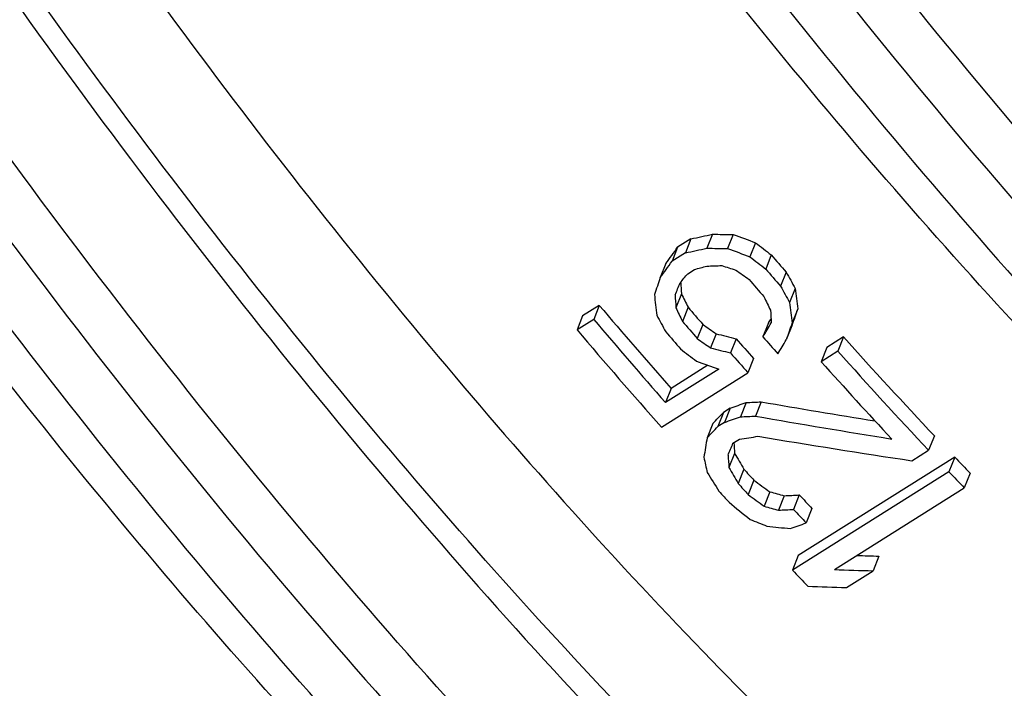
# Model space of a CAD drawing. Header units: millimetres. Extents: x 17 to 597, y 16 to 406.
# Tile 18 of 43: x 117.9 to 130.03, y 126.58 to 134.82. Entities that reach past the tile are written whole.
import ezdxf

# ---------------------------------------------------------------- set-up
doc = ezdxf.new("R2010")
doc.units = ezdxf.units.MM
doc.header["$LTSCALE"] = 32.67
doc.layers.get('0').update_dxf_attribs({"linetype": 'CONTINUOUS'})
doc.layers.add('AXES', color=7, linetype='CONTINUOUS')
doc.layers.add('ROUNDS', color=7, linetype='CONTINUOUS')

msp = doc.modelspace()

# ---------------------------------------------------------------- linework, layer by layer
at = {"color": 7, "linetype": 'Continuous'}
for p, q in [((126.170312, 132.11444), (126.006111, 132.01124)), ((126.170312, 132.11444), (126.101648, 131.942062)), ((126.43628, 132.17196), (126.36757, 131.999465)), ((126.691647, 132.168165), (126.622866, 131.995493)), ((126.966982, 132.067847), (126.898079, 131.894867)), ((126.006111, 132.01124), (125.937448, 131.838862)), ((126.101648, 131.942062), (125.937448, 131.838862)), ((127.160521, 131.91669), (127.09149, 131.74339)), ((125.861577, 131.81076), (125.792867, 131.638265)), ((126.130264, 131.685893), (126.212364, 131.737493)), ((127.343909, 131.705352), (127.274718, 131.531651)), ((127.45602, 131.504285), (127.38669, 131.330233)), ((126.053301, 131.438994), (125.984373, 131.265952)), ((125.040574, 131.29476), (124.835323, 131.16576)), ((125.040574, 131.29476), (124.971864, 131.122266)), ((126.134266, 131.27169), (126.065235, 131.09839)), ((127.48634, 131.252394), (127.416864, 131.077978)), ((124.835323, 131.16576), (124.766613, 130.993266)), ((124.971864, 131.122266), (124.766613, 130.993266)), ((126.317654, 131.060353), (126.248463, 130.886651)), ((127.127219, 131.08083), (127.057773, 130.906488)), ((127.41437, 131.044874), (127.344805, 130.870232)), ((126.481209, 130.945877), (126.411907, 130.771896)), ((126.727061, 130.883497), (126.657645, 130.709229)), ((128.051024, 130.905584), (127.845773, 130.776584)), ((128.051024, 130.905584), (127.981144, 130.730153)), ((127.845773, 130.776584), (127.775893, 130.601153)), ((127.981144, 130.730153), (127.775893, 130.601153)), ((126.942268, 130.640084), (126.872642, 130.465289)), ((126.51376, 130.510378), (125.856957, 130.097578)), ((126.380377, 130.557298), (125.926433, 130.271995)), ((125.805337, 129.794489), (126.872642, 130.465289)), ((125.926433, 130.271995), (125.856957, 130.097578)), ((126.655317, 130.028384), (126.573217, 129.976784)), ((126.655317, 130.028384), (126.585438, 129.852953)), ((126.850412, 130.097189), (126.7805, 129.921676)), ((127.03539, 130.105894), (126.965412, 129.930216)), ((126.573217, 129.976784), (126.503337, 129.801353)), ((126.439911, 129.839189), (126.369998, 129.663676)), ((126.585438, 129.852953), (126.503337, 129.801353)), ((126.688695, 129.59496), (126.770796, 129.64656)), ((129.171353, 129.687767), (129.100138, 129.508984)), ((126.708506, 129.471198), (126.638253, 129.29483)), ((129.422639, 129.422975), (127.49328, 128.210375)), ((128.894887, 129.379984), (129.100138, 129.508984)), ((129.422639, 129.422975), (129.351081, 129.24333)), ((126.82276, 129.27551), (126.752328, 129.098692)), ((129.351081, 129.24333), (127.421722, 128.03073)), ((129.611675, 129.225814), (129.539847, 129.045492)), ((126.947236, 129.140186), (126.876656, 128.962996)), ((127.938889, 128.039292), (129.539847, 129.045492)), ((127.144176, 128.997568), (127.073405, 128.819899)), ((127.319968, 128.948514), (127.249079, 128.770549)), ((127.505646, 128.958977), (127.434677, 128.780812)), ((127.662196, 128.792218), (127.591023, 128.61354)), ((127.49328, 128.210375), (127.421722, 128.03073)), ((128.4876, 128.204299), (128.415491, 128.023272)), ((128.08709, 127.816872), (128.415491, 128.023272))]:
    msp.add_line(p, q, dxfattribs=at)
for centre, radius, start, end in [((183.156169, 180.321738), 74.017304, 220.84154648, 221.05814532), ((184.284896, 181.050353), 75.513325, 220.76492837, 220.97738709), ((184.079645, 180.921353), 75.513325, 220.76492837, 220.97738709), ((181.306609, 179.134054), 73.854348, 220.37231791, 221.42203557), ((182.129914, 179.676738), 74.017304, 220.84154648, 221.05814532), ((182.435822, 179.863273), 75.351127, 220.30465464, 221.33424456), ((183.258641, 180.405353), 75.513325, 220.76492837, 220.97738709), ((182.55435, 180.016178), 75.780397, 220.30884964, 221.50815557), ((183.05339, 180.276353), 75.513325, 220.76492837, 220.97738709), ((180.526905, 178.232102), 71.668079, 221.3506234, 221.61037307), ((181.970382, 179.149125), 73.094094, 221.30043022, 221.51886586), ((177.278596, 175.068205), 66.133887, 221.89564496, 223.32929702), ((178.42628, 175.831276), 67.667001, 221.79871652, 223.20121136), ((181.66192, 178.97077), 73.175452, 221.26417936, 221.51877845), ((179.416765, 176.791819), 69.28461, 221.81134195, 222.87809216), ((173.952296, 171.928379), 61.559724, 223.66766071, 223.92188386), ((175.965292, 174.353868), 66.686181, 222.53010459, 222.68808036), ((175.106626, 172.71179), 63.111623, 223.53165485, 223.77990171), ((177.111651, 175.114479), 68.21667, 222.41947897, 222.57405639), ((177.03344, 175.101798), 68.388918, 222.38104653, 222.53528498), ((174.35222, 172.780915), 64.147984, 223.08936237, 223.29365804), ((175.503069, 173.55284), 65.689458, 222.96652793, 223.16623426), ((173.177267, 171.49919), 63.111623, 223.53165485, 223.77990171)]:
    msp.add_arc(centre, radius, start, end, dxfattribs=at)
for centre, major_axis, ratio, start_param, end_param in [((113.916385, 139.671097), (81.849916, 16.397006), 0.118542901, -1.444305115, -1.44101874), ((120.027453, 143.511896), (52.167001, -2.288513), 0.213452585, -1.43827481, -1.433340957), ((123.958952, 145.982839), (33.206635, -15.029118), 0.322619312, -1.344285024, -1.336050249), ((126.185515, 147.382231), (22.147239, -22.689361), 0.343129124, -1.199466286, -1.191216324), ((139.531805, 155.770357), (45.979037, 65.48443), 0.034332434, -1.921161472, -1.917875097), ((113.916385, 139.671097), (83.114007, 16.650242), 0.118542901, -1.447441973, -1.444207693), ((120.027453, 143.511896), (52.972669, -2.323857), 0.213452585, -1.441463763, -1.436608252), ((123.958952, 145.982839), (33.719479, -15.261228), 0.322619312, -1.347552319, -1.339448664), ((139.531805, 155.770357), (46.689138, 66.495773), 0.034332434, -1.917972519, -1.914738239), ((126.185515, 147.382231), (22.489282, -23.039776), 0.343129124, -1.202864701, -1.194746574), ((110.68162, 137.638052), (96.046784, 24.714537), 0.09756107, -1.433533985, -1.431914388), ((118.785002, 142.731017), (57.279464, 0.433189), 0.19385708, -1.439523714, -1.436282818), ((123.355242, 145.603408), (35.521181, -13.999922), 0.313041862, -1.358659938, -1.353794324), ((125.69168, 147.071856), (23.923948, -22.077211), 0.345806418, -1.220807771, -1.214312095), ((128.543437, 148.864182), (-11.171325, 29.636205), 0.260474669, -4.19617549, -4.187889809), ((133.420734, 151.929557), (16.88837, 47.887236), 0.009688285, -4.271414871, -4.266559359), ((142.766576, 157.803407), (59.592043, 74.523597), 0.036736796, -1.900948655, -1.899329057), ((134.663184, 152.710435), (21.09211, 50.53156), 0.003657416, -2.004088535, -2.000847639), ((130.092946, 149.838046), (0.387754, 36.842559), 0.120565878, -4.192420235, -4.188218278), ((128.543437, 148.864182), (-11.343855, 30.093907), 0.260474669, -4.199864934, -4.191712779), ((131.032723, 150.428695), (-1.221838, 35.822624), 0.138248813, -4.160536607, -4.152233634), ((129.489236, 149.458615), (-1.240709, 36.375869), 0.138248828, -4.198495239, -4.190391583), ((130.092946, 149.838046), (0.393742, 37.411556), 0.120565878, -4.196508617, -4.191643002), ((127.756507, 148.369597), (-9.878985, 30.429845), 0.245048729, -4.203859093, -4.197257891), ((128.639084, 148.924296), (-10.031565, 30.899798), 0.245048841, -4.191026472, -4.184506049), ((127.756507, 148.369597), (-10.031556, 30.899804), 0.245048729, -4.207283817, -4.200788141), ((131.214984, 150.543246), (0.393742, 37.411556), 0.120565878, -4.168865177, -4.163968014), ((131.032723, 150.428695), (-1.240708, 36.37587), 0.138248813, -4.164359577, -4.156190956), ((135.746925, 153.391565), (16.631578, 47.158954), 0.009688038, -4.220298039, -4.215307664), ((127.262673, 148.059223), (-11.34385, 30.093911), 0.260474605, -4.217744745, -4.209626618), ((139.622077, 155.827093), (33.320776, 57.60624), 0.026016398, -1.999718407, -1.998743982), ((124.809103, 146.517158), (23.560075, -21.741443), 0.345806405, -1.200860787, -1.194233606), ((139.622077, 155.827093), (33.835382, 58.495911), 0.026016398, -1.995788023, -1.992519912), ((135.746925, 153.391565), (16.888437, 47.887278), 0.009688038, -4.224255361, -4.219346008), ((124.809103, 146.517158), (23.923938, -22.077218), 0.345806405, -1.20455023, -1.198029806), ((121.718026, 144.574419), (37.1754, -12.262298), 0.30018292, -1.344250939, -1.337612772), ((140.114679, 156.136693), (33.835382, 58.495911), 0.026016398, -2.005608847, -2.002332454), ((124.90475, 146.577272), (22.489275, -23.03978), 0.343129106, -1.184984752, -1.176832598), ((121.718026, 144.574419), (37.749538, -12.451677), 0.30018292, -1.348047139, -1.341516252), ((122.415465, 145.012759), (33.719478, -15.261229), 0.32261932, -1.313416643, -1.305248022), ((98.095588, 129.727746), (120.077326, 40.243447), 0.071067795, -1.354533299, -1.352860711), ((115.603619, 140.731522), (56.408285, 0.426595), 0.193857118, -1.371535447, -1.368187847), ((119.99646, 143.492417), (40.558565, -9.944393), 0.27936686, -1.32838523, -1.293216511), ((153.710592, 164.681708), (84.156, 89.26237), 0.035452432, -1.938146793, -1.936474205), ((98.095588, 129.727746), (121.931802, 40.864967), 0.071067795, -1.358844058, -1.357198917), ((115.603619, 140.731522), (57.279455, 0.433184), 0.193857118, -1.375873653, -1.372581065), ((119.99646, 143.492417), (41.184952, -10.097975), 0.27936686, -1.332778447, -1.291346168), ((153.710592, 164.681708), (85.455707, 90.64094), 0.035452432, -1.933808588, -1.932163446), ((132.700997, 151.477203), (8.578986, 42.623489), 0.051245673, -4.164860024, -4.158271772), ((111.527301, 138.169561), (70.191931, 8.576194), 0.148768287, -1.370094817, -1.366794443), ((119.598954, 143.242585), (41.5226, -9.868992), 0.277307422, -1.326251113, -1.27968894), ((136.674669, 153.974651), (21.092219, 50.531628), 0.003657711, -2.076034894, -2.072734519), ((130.599231, 150.156246), (0.387754, 36.842559), 0.120565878, -4.119260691, -4.114990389), ((129.11732, 149.224867), (-3.704678, 34.823555), 0.166920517, -4.125405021, -4.118804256), ((130.599231, 150.156246), (0.393742, 37.411556), 0.120565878, -4.124561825, -4.119605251), ((127.139521, 147.981822), (-11.171323, 29.636207), 0.26047464, -4.139469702, -4.131052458), ((127.139521, 147.981822), (-11.343853, 30.093909), 0.26047464, -4.144084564, -4.135807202), ((126.673465, 147.688907), (-12.229717, 29.549848), 0.270449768, -4.154280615, -4.144355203), ((124.059116, 146.045792), (22.147236, -22.689363), 0.343129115, -1.109422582, -1.10096477), ((124.059116, 146.045792), (22.489278, -23.039778), 0.343129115, -1.114290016, -1.105974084), ((120.331211, 143.702808), (34.980935, -13.786995), 0.313041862, -1.253516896, -1.248430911), ((113.571602, 139.454402), (56.408394, 0.426665), 0.193856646, -1.326053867, -1.322658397), ((124.304478, 146.200001), (-20.849743, 24.122099), 0.337760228, -4.235325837, -4.223683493), ((120.331211, 143.702808), (35.521181, -13.999922), 0.313041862, -1.25852621, -1.253525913), ((113.571602, 139.454402), (57.279566, 0.433254), 0.193856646, -1.331148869, -1.327810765), ((121.436829, 144.397687), (30.979325, -17.187494), 0.334938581, -1.212826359, -1.206153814), ((117.340022, 141.822849), (44.32537, -7.984345), 0.260405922, -1.302017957, -1.295330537), ((92.266584, 126.064225), (121.931358, 40.864689), 0.071068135, -1.302448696, -1.30077447), ((115.221827, 140.491567), (47.917978, -5.044903), 0.235677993, -1.271480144, -1.265569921), ((115.221827, 140.491567), (48.658024, -5.122817), 0.235677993, -1.281645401, -1.271486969), ((114.89343, 140.285169), (48.658011, -5.122825), 0.235678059, -1.281645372, -1.27148694)]:
    msp.add_ellipse(centre, major_axis=major_axis, ratio=ratio, start_param=start_param, end_param=end_param, dxfattribs=at)
msp.add_open_spline([(113.083787, 159.352164), (113.789932, 157.542977), (115.403008, 153.867808), (118.241484, 148.425959), (121.496961, 143.024325), (125.049839, 137.86144), (128.769835, 133.12658), (131.979048, 129.587289), (134.536374, 127.118287), (136.361593, 125.52342), (138.132159, 124.147887), (139.322062, 123.348476), (139.906212, 122.992592)], degree=3, knots=[0, 0, 0, 0, 0.127286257, 0.262766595, 0.402013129, 0.54037732, 0.673260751, 0.796389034, 0.85313846, 0.906160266, 0.955169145, 1, 1, 1, 1], dxfattribs=at)
at = {"layer": 'AXES', "color": 9, "linetype": 'Continuous'}
for points, knots in [([(141.382859, 123.262882), (140.791657, 123.616), (139.581392, 124.417968), (137.774468, 125.810536), (135.899409, 127.44188), (133.256578, 129.988788), (129.932179, 133.659118), (126.077555, 138.58191), (122.400297, 143.955424), (119.043582, 149.571097), (116.137715, 155.210403), (114.500367, 159.012133), (113.790905, 160.878274)], [0, 0, 0, 0, 0.043693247, 0.092000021, 0.144656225, 0.201306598, 0.324800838, 0.458482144, 0.597739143, 0.737666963, 0.873326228, 1, 1, 1, 1]), ([(113.275892, 160.554589), (113.985353, 158.688448), (115.622701, 154.886718), (118.528569, 149.247412), (121.885283, 143.631739), (125.562542, 138.258225), (129.417166, 133.335433), (132.741564, 129.665103), (135.384395, 127.118194), (137.259455, 125.48685), (139.066378, 124.094282), (140.276643, 123.292314), (140.867845, 122.939196)], [0, 0, 0, 0, 0.126673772, 0.262333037, 0.402260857, 0.541517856, 0.675199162, 0.798693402, 0.855343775, 0.907999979, 0.956306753, 1, 1, 1, 1]), ([(115.203919, 160.573622), (115.897541, 158.793132), (117.483273, 155.172926), (120.274509, 149.807781), (123.478576, 144.474674), (126.977014, 139.371184), (130.640123, 134.685912), (133.798461, 131.18022), (136.311999, 128.733047), (138.100935, 127.153866), (139.829152, 125.794091), (140.987391, 125.002977), (141.554124, 124.651074)], [0, 0, 0, 0, 0.12705293, 0.262508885, 0.401878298, 0.54047793, 0.673662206, 0.797056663, 0.853866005, 0.906843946, 0.955643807, 1, 1, 1, 1]), ([(117.223997, 159.535483), (117.886634, 157.919), (119.373366, 154.645349), (121.946216, 149.802595), (124.860433, 145.006184), (128.019744, 140.414921), (131.319664, 136.179611), (134.650655, 132.439479), (137.451834, 129.745973), (139.632817, 127.952956), (140.69144, 127.183391), (141.211151, 126.834421)], [0, 0, 0, 0, 0.127813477, 0.262807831, 0.400980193, 0.538187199, 0.670327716, 0.793526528, 0.904332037, 0.954201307, 1, 1, 1, 1]), ([(140.689079, 125.660663), (140.154715, 126.019473), (139.066243, 126.810736), (136.823765, 128.65431), (133.943604, 131.423762), (130.518693, 135.26935), (127.125729, 139.624079), (123.877337, 144.344796), (120.880951, 149.276447), (118.235557, 154.255747), (116.706906, 157.621702), (116.025585, 159.283763)], [0, 0, 0, 0, 0.045798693, 0.095667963, 0.206473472, 0.329672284, 0.461812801, 0.599019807, 0.737192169, 0.872186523, 1, 1, 1, 1]), ([(137.529852, 124.520729), (137.010141, 124.869699), (135.951519, 125.639264), (133.770536, 127.432282), (130.969357, 130.125788), (127.638366, 133.865919), (124.338446, 138.10123), (121.179134, 142.692492), (118.264917, 147.488903), (115.692068, 152.331657), (114.205336, 155.605308), (113.542698, 157.221791)], [0, 0, 0, 0, 0.045798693, 0.095667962, 0.206473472, 0.329672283, 0.461812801, 0.599019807, 0.737192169, 0.872186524, 1, 1, 1, 1]), ([(132.893679, 117.927443), (132.302477, 118.280561), (131.092212, 119.082529), (129.285289, 120.475097), (127.410229, 122.106441), (124.767398, 124.65335), (121.443, 128.323679), (117.588376, 133.246472), (113.911117, 138.619985), (110.554403, 144.235658), (107.648535, 149.874964), (106.011188, 153.676694), (105.301726, 155.542835)], [0, 0, 0, 0, 0.043693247, 0.092000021, 0.144656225, 0.201306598, 0.324800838, 0.458482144, 0.597739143, 0.737666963, 0.873326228, 1, 1, 1, 1]), ([(104.786712, 155.21915), (105.496174, 153.353009), (107.133522, 149.551279), (110.039389, 143.911973), (113.396104, 138.2963), (117.073362, 132.922786), (120.927986, 127.999994), (124.252385, 124.329664), (126.895216, 121.782756), (128.770275, 120.151412), (130.577199, 118.758843), (131.787464, 117.956876), (132.378666, 117.603758)], [0, 0, 0, 0, 0.126673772, 0.262333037, 0.402260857, 0.541517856, 0.675199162, 0.798693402, 0.855343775, 0.907999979, 0.956306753, 1, 1, 1, 1]), ([(106.71474, 155.238183), (107.408362, 153.457693), (108.994094, 149.837488), (111.785329, 144.472343), (114.989396, 139.139235), (118.487835, 134.035745), (122.150943, 129.350473), (125.309282, 125.844782), (127.82282, 123.397609), (129.611756, 121.818427), (131.339973, 120.458652), (132.498211, 119.667538), (133.064944, 119.315636)], [0, 0, 0, 0, 0.12705293, 0.262508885, 0.401878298, 0.54047793, 0.673662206, 0.797056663, 0.853866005, 0.906843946, 0.955643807, 1, 1, 1, 1]), ([(108.734817, 154.200044), (109.397455, 152.583561), (110.884187, 149.30991), (113.457036, 144.467156), (116.371253, 139.670745), (119.530565, 135.079483), (122.830485, 130.844172), (126.161476, 127.104041), (128.962655, 124.410535), (131.143638, 122.617517), (132.20226, 121.847952), (132.721971, 121.498982)], [0, 0, 0, 0, 0.127813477, 0.262807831, 0.400980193, 0.538187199, 0.670327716, 0.793526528, 0.904332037, 0.954201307, 1, 1, 1, 1]), ([(132.1999, 120.325224), (131.665535, 120.684034), (130.577064, 121.475297), (128.334586, 123.318871), (125.454425, 126.088323), (122.029514, 129.933911), (118.636549, 134.28864), (115.388158, 139.009358), (112.391772, 143.941008), (109.746378, 148.920308), (108.217726, 152.286263), (107.536405, 153.948325)], [0, 0, 0, 0, 0.045798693, 0.095667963, 0.206473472, 0.329672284, 0.461812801, 0.599019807, 0.737192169, 0.872186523, 1, 1, 1, 1]), ([(129.040673, 119.18529), (128.520962, 119.53426), (127.462339, 120.303825), (125.281356, 122.096843), (122.480177, 124.790349), (119.149186, 128.530481), (115.849267, 132.765791), (112.689955, 137.357053), (109.775738, 142.153465), (107.202888, 146.996218), (105.716156, 150.26987), (105.053519, 151.886353)], [0, 0, 0, 0, 0.045798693, 0.095667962, 0.206473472, 0.329672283, 0.461812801, 0.599019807, 0.737192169, 0.872186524, 1, 1, 1, 1]), ([(124.4045, 112.592004), (123.813298, 112.945122), (122.603033, 113.74709), (120.796109, 115.139658), (118.92105, 116.771002), (116.278219, 119.317911), (112.953821, 122.988241), (109.099197, 127.911033), (105.421938, 133.284547), (102.065223, 138.90022), (99.159356, 144.539526), (97.522008, 148.341256), (96.812546, 150.207396)], [0, 0, 0, 0, 0.043693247, 0.092000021, 0.144656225, 0.201306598, 0.324800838, 0.458482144, 0.597739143, 0.737666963, 0.873326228, 1, 1, 1, 1]), ([(98.225561, 149.902744), (98.919182, 148.122255), (100.504914, 144.502049), (103.29615, 139.136904), (106.500217, 133.803796), (109.998656, 128.700306), (113.661764, 124.015035), (116.820102, 120.509343), (119.33364, 118.06217), (121.122576, 116.482988), (122.850794, 115.123214), (124.009032, 114.332099), (124.575765, 113.980197)], [0, 0, 0, 0, 0.12705293, 0.262508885, 0.401878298, 0.54047793, 0.673662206, 0.797056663, 0.853866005, 0.906843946, 0.955643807, 1, 1, 1, 1]), ([(96.297533, 149.883711), (97.006995, 148.01757), (98.644343, 144.21584), (101.55021, 138.576534), (104.906924, 132.960861), (108.584183, 127.587348), (112.438807, 122.664555), (115.763206, 118.994225), (118.406036, 116.447317), (120.281096, 114.815973), (122.088019, 113.423405), (123.298285, 112.621437), (123.889486, 112.268319)], [0, 0, 0, 0, 0.126673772, 0.262333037, 0.402260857, 0.541517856, 0.675199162, 0.798693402, 0.855343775, 0.907999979, 0.956306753, 1, 1, 1, 1]), ([(100.245638, 148.864605), (100.908275, 147.248122), (102.395007, 143.974471), (104.967857, 139.131717), (107.882074, 134.335306), (111.041386, 129.744044), (114.341305, 125.508733), (117.672296, 121.768602), (120.473475, 119.075096), (122.654458, 117.282078), (123.713081, 116.512513), (124.232792, 116.163543)], [0, 0, 0, 0, 0.127813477, 0.262807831, 0.400980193, 0.538187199, 0.670327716, 0.793526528, 0.904332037, 0.954201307, 1, 1, 1, 1]), ([(123.71072, 114.989786), (123.176356, 115.348595), (122.087884, 116.139859), (119.845407, 117.983432), (116.965246, 120.752884), (113.540334, 124.598473), (110.14737, 128.953202), (106.898978, 133.673919), (103.902592, 138.605569), (101.257199, 143.58487), (99.728547, 146.950824), (99.047226, 148.612886)], [0, 0, 0, 0, 0.045798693, 0.095667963, 0.206473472, 0.329672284, 0.461812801, 0.599019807, 0.737192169, 0.872186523, 1, 1, 1, 1]), ([(120.551493, 113.849852), (120.031782, 114.198822), (118.97316, 114.968387), (116.792177, 116.761405), (113.990998, 119.45491), (110.660007, 123.195042), (107.360087, 127.430352), (104.200775, 132.021615), (101.286559, 136.818026), (98.713709, 141.66078), (97.226977, 144.934431), (96.564339, 146.550914)], [0, 0, 0, 0, 0.045798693, 0.095667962, 0.206473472, 0.329672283, 0.461812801, 0.599019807, 0.737192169, 0.872186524, 1, 1, 1, 1])]:
    msp.add_open_spline(points, degree=3, knots=knots, dxfattribs=at)
at = {"layer": 'AXES', "color": 7, "linetype": 'Continuous'}
for points in [[(131.417034, 117.657153), (130.832883, 118.013037), (129.64298, 118.812448), (127.872414, 120.187982), (126.047194, 121.782849), (123.489867, 124.251851), (120.280654, 127.791143), (116.560658, 132.526003), (113.007781, 137.688887), (109.752304, 143.090521), (106.913829, 148.532368), (105.300753, 152.207536), (104.594608, 154.016723)], [(122.927854, 112.321714), (122.343704, 112.677598), (121.1538, 113.47701), (119.383234, 114.852543), (117.558014, 116.44741), (115.000688, 118.916412), (111.791475, 122.455704), (108.071478, 127.190564), (104.518601, 132.353449), (101.263125, 137.755083), (98.42465, 143.19693), (96.811574, 146.872097), (96.105429, 148.681284)]]:
    msp.add_open_spline(points, degree=3, knots=[0, 0, 0, 0, 0.044830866, 0.093839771, 0.146861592, 0.203611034, 0.326739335, 0.459622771, 0.597986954, 0.737233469, 0.872713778, 1, 1, 1, 1], dxfattribs=at)
at = {"layer": 'ROUNDS', "color": 9, "linetype": 'Continuous'}
for points, knots in [([(122.199569, 171.828316), (122.641247, 170.16548), (123.785499, 166.694507), (126.022527, 161.427812), (128.813098, 155.95694), (132.04952, 150.496488), (135.606118, 145.259313), (139.343441, 140.450183), (142.57211, 136.856637), (145.142406, 134.356478), (146.408465, 133.243326), (147.03442, 132.726033)], [0, 0, 0, 0, 0.110087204, 0.233404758, 0.365834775, 0.502753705, 0.639301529, 0.770637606, 0.892196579, 0.948040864, 1, 1, 1, 1]), ([(120.938271, 169.132855), (121.725868, 166.972846), (123.574447, 162.557676), (126.901809, 155.997928), (130.786333, 149.445205), (135.065166, 143.175727), (138.880176, 138.314075), (141.99901, 134.781275), (144.275961, 132.410755), (146.511588, 130.292744), (148.682537, 128.44913), (150.765853, 126.898929), (152.159725, 126.022551), (152.838617, 125.643944)], [0, 0, 0, 0, 0.126004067, 0.261980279, 0.402832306, 0.543188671, 0.677705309, 0.741198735, 0.801398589, 0.857785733, 0.909908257, 0.957398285, 1, 1, 1, 1]), ([(152.497109, 124.691484), (151.805202, 125.077349), (150.38461, 125.970527), (148.261359, 127.550446), (146.048794, 129.429401), (143.770312, 131.588014), (141.449712, 134.003972), (138.271092, 137.604493), (134.382956, 142.559343), (130.022094, 148.948997), (126.063112, 155.627335), (122.671964, 162.312828), (120.78795, 166.812634), (119.985254, 169.014049)], [0, 0, 0, 0, 0.042601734, 0.090091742, 0.142214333, 0.198601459, 0.258801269, 0.322294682, 0.456811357, 0.597167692, 0.738019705, 0.873995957, 1, 1, 1, 1]), ([(119.165083, 168.498572), (119.967719, 166.297318), (121.851676, 161.797599), (125.242818, 155.112067), (129.201966, 148.433436), (133.563058, 142.043476), (137.451401, 137.088423), (140.630168, 133.487812), (142.950808, 131.071871), (145.229239, 128.913371), (147.441656, 127.034594), (149.564696, 125.454885), (150.985118, 124.561823), (151.676937, 124.176007)], [0, 0, 0, 0, 0.125994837, 0.261974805, 0.402834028, 0.543197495, 0.677720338, 0.741215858, 0.801416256, 0.857801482, 0.909919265, 0.957403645, 1, 1, 1, 1])]:
    msp.add_open_spline(points, degree=3, knots=knots, dxfattribs=at)
at = {"layer": 'ROUNDS', "color": 7, "linetype": 'Continuous'}
for points, knots in [([(149.433949, 131.064009), (148.798151, 131.487187), (147.495144, 132.443334), (145.552682, 134.086857), (143.538786, 136.000768), (140.720508, 138.959712), (137.226792, 143.157175), (133.268722, 148.686496), (129.633568, 154.570973), (126.496758, 160.526162), (124.36035, 165.444194), (123.03793, 169.192954), (122.512625, 170.979612), (122.288737, 171.844946)], [0, 0, 0, 0, 0.046052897, 0.09733317, 0.153338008, 0.213494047, 0.343650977, 0.482241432, 0.623212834, 0.76038626, 0.887784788, 0.946103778, 1, 1, 1, 1]), ([(151.003789, 124.183598), (150.311562, 124.573559), (148.895548, 125.469842), (146.784783, 127.046754), (144.595575, 128.910102), (141.506107, 131.841361), (137.619886, 136.09515), (133.1189, 141.825434), (128.833146, 148.096658), (124.938102, 154.652346), (121.593176, 161.223756), (119.729259, 165.650158), (118.931881, 167.818454)], [0, 0, 0, 0, 0.043374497, 0.091346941, 0.143736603, 0.200226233, 0.323756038, 0.457868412, 0.597727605, 0.738139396, 0.87387643, 1, 1, 1, 1])]:
    msp.add_open_spline(points, degree=3, knots=knots, dxfattribs=at)

doc.saveas('drawing.dxf')
